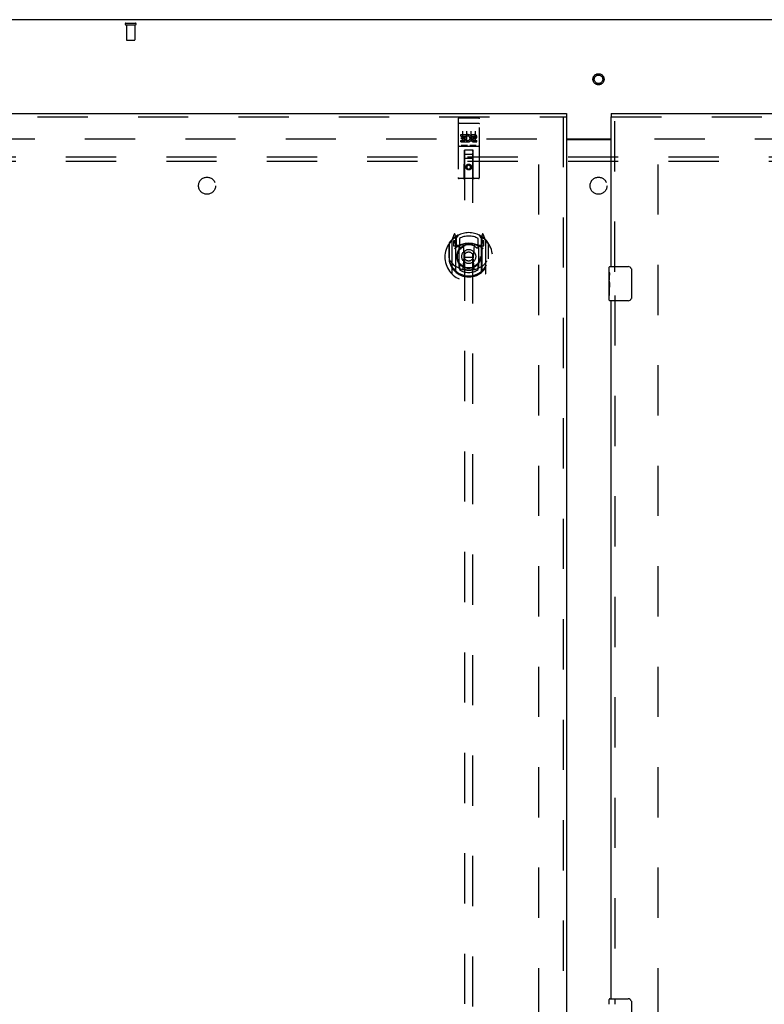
# Model space of a CAD drawing. Header units: inches. Extents: x 0 to 268, y 0 to 174.
# Tile 64 of 77: x 76 to 98, y 99 to 128. Entities that reach past the tile are written whole.
import ezdxf

# ---------------------------------------------------------------- set-up
doc = ezdxf.new("R2010")
doc.units = ezdxf.units.IN
doc.header["$LTSCALE"] = 14.749625
doc.header["$MEASUREMENT"] = 0
doc.linetypes.add('HIDDEN', pattern=[0.2, 0.1, -0.1])
doc.layers.get('0').update_dxf_attribs({"linetype": 'CONTINUOUS'})
for name, color, linetype in [('DEFAULT_2', 8, 'HIDDEN'), ('LEFTHAND_DOOR_ASSEMBLY', 7, 'CONTINUOUS'), ('RIGHTHAND_DOOR_ASSEMBLY', 7, 'CONTINUOUS'), ('SUBPANEL', 7, 'CONTINUOUS')]:
    doc.layers.add(name, color=color, linetype=linetype)

msp = doc.modelspace()

# ---------------------------------------------------------------- linework, layer by layer
at = {"color": 3, "linetype": 'Continuous'}
for p, q in [((131.856, 128.407), (54.21, 128.407)), ((92.096, 124.907), (93.408, 124.907)), ((92.096, 124.892), (93.408, 124.892))]:
    msp.add_line(p, q, dxfattribs=at)
at = {"layer": 'DEFAULT_2', "color": 8, "linetype": 'HIDDEN'}
for p, q in [((79.148, 128.303), (79.432, 128.303)), ((79.148, 128.26), (79.432, 128.26)), ((79.166, 128.26), (79.166, 127.813)), ((79.414, 128.26), (79.414, 127.813)), ((79.176, 127.803), (79.404, 127.803)), ((57.297, 124.907), (91.387, 124.907)), ((91.283, 51.886), (91.283, 124.928)), ((94.679, 124.907), (128.769, 124.907)), ((94.783, 51.886), (94.783, 124.928))]:
    msp.add_line(p, q, dxfattribs=at)
for radius in [0.164, 0.124]:
    msp.add_circle((93.033, 126.657), radius, dxfattribs=at)
for centre, radius, start, end in [((79.148, 128.282), 0.0215, 90, 270), ((79.432, 128.282), 0.0215, 270, 90), ((79.176, 127.813), 0.01, 180, 270), ((79.404, 127.813), 0.01, 270, 360)]:
    msp.add_arc(centre, radius, start, end, dxfattribs=at)
at = {"layer": 'LEFTHAND_DOOR_ASSEMBLY', "color": 3, "linetype": 'Continuous'}
for p, q in [((55.908, 125.657), (92.096, 125.657)), ((92.096, 125.553), (92.096, 51.261))]:
    msp.add_line(p, q, dxfattribs=at)
at = {"layer": 'LEFTHAND_DOOR_ASSEMBLY', "color": 8, "linetype": 'HIDDEN'}
for p, q in [((55.908, 125.553), (92.096, 125.553)), ((88.908, 125.495), (88.908, 123.77)), ((88.938, 125.525), (89.503, 125.525)), ((89.533, 123.77), (89.533, 125.495)), ((91.992, 125.553), (91.992, 51.261)), ((88.925, 125.366), (88.924, 125.366)), ((88.926, 125.366), (88.925, 125.366)), ((88.926, 125.366), (88.926, 125.366)), ((88.927, 125.366), (88.926, 125.366)), ((88.928, 125.366), (88.927, 125.366)), ((88.929, 125.366), (88.928, 125.366)), ((88.93, 125.366), (88.929, 125.366)), ((88.93, 125.366), (88.93, 125.366)), ((88.931, 125.366), (88.93, 125.366)), ((88.932, 125.366), (88.931, 125.366)), ((88.933, 125.367), (88.932, 125.366)), ((88.934, 125.367), (88.933, 125.367)), ((88.935, 125.367), (88.934, 125.367)), ((88.935, 125.367), (88.935, 125.367)), ((88.936, 125.367), (88.935, 125.367)), ((88.937, 125.367), (88.936, 125.367)), ((88.938, 125.367), (88.937, 125.367)), ((88.938, 125.367), (89.503, 125.367)), ((89.503, 125.367), (89.504, 125.367)), ((89.504, 125.367), (89.505, 125.367)), ((89.505, 125.367), (89.506, 125.367)), ((89.506, 125.367), (89.507, 125.367)), ((89.507, 125.367), (89.507, 125.367)), ((89.507, 125.367), (89.508, 125.367)), ((89.508, 125.367), (89.509, 125.367)), ((89.509, 125.367), (89.51, 125.366)), ((89.51, 125.366), (89.511, 125.366)), ((89.511, 125.366), (89.512, 125.366)), ((89.512, 125.366), (89.512, 125.366)), ((89.512, 125.366), (89.513, 125.366)), ((89.513, 125.366), (89.514, 125.366)), ((89.514, 125.366), (89.515, 125.366)), ((89.515, 125.366), (89.516, 125.366)), ((89.516, 125.366), (89.516, 125.366)), ((88.989, 124.989), (88.989, 125.032)), ((88.989, 125.032), (89.145, 125.032)), ((88.989, 124.989), (89.102, 124.989)), ((89.01, 124.905), (89.01, 124.947)), ((89.01, 124.947), (89.102, 124.947)), ((89.01, 124.905), (89.102, 124.905)), ((89.033, 125.134), (89.033, 124.828)), ((89.102, 124.947), (89.102, 124.989)), ((89.102, 124.861), (89.102, 124.905)), ((89.145, 124.854), (89.145, 125.032)), ((89.169, 124.984), (89.153, 125.023)), ((89.158, 125.134), (89.158, 124.828)), ((89.283, 125.134), (89.283, 124.828)), ((89.301, 124.989), (89.301, 125.032)), ((89.301, 125.032), (89.394, 125.032)), ((89.301, 124.989), (89.394, 124.989)), ((89.361, 124.905), (89.408, 124.905)), ((89.365, 124.946), (89.394, 124.946)), ((89.408, 125.134), (89.408, 124.828)), ((88.938, 124.697), (89.503, 124.697)), ((88.989, 124.819), (88.989, 124.861)), ((88.989, 124.861), (89.102, 124.861)), ((88.989, 124.819), (89.145, 124.819)), ((89.182, 124.713), (89.01, 124.713)), ((89.145, 124.854), (89.158, 124.873)), ((89.145, 124.819), (89.145, 124.831)), ((89.149, 124.829), (89.145, 124.831)), ((89.432, 124.713), (89.26, 124.713)), ((89.365, 124.861), (89.458, 124.861)), ((89.365, 124.819), (89.458, 124.819)), ((89.458, 124.819), (89.458, 124.861)), ((89.091, 123.77), (89.094, 124.58)), ((89.348, 124.33), (89.093, 124.33)), ((89.096, 124.58), (89.094, 124.58)), ((89.096, 124.58), (89.096, 90.578)), ((89.346, 124.58), (89.096, 124.58)), ((89.136, 124.455), (89.306, 124.455)), ((89.346, 90.578), (89.346, 124.58)), ((89.347, 124.58), (89.346, 124.58)), ((89.351, 123.77), (89.347, 124.58)), ((89.221, 124.152), (89.158, 124.115)), ((89.158, 124.115), (89.158, 124.043)), ((89.158, 124.115), (89.168, 124.11)), ((89.158, 124.043), (89.168, 124.049)), ((89.158, 124.043), (89.221, 124.007)), ((89.221, 124.14), (89.168, 124.11)), ((89.168, 124.11), (89.168, 124.049)), ((89.168, 124.049), (89.221, 124.019)), ((89.221, 124.152), (89.221, 124.14)), ((89.283, 124.115), (89.221, 124.152)), ((89.273, 124.11), (89.221, 124.14)), ((89.221, 124.019), (89.273, 124.049)), ((89.221, 124.007), (89.283, 124.043)), ((89.283, 124.115), (89.273, 124.11)), ((89.273, 124.049), (89.273, 124.11)), ((89.283, 124.043), (89.273, 124.049)), ((89.283, 124.043), (89.283, 124.115)), ((89.503, 123.74), (88.938, 123.74)), ((89.221, 124.007), (89.221, 124.019)), ((88.795, 122.105), (88.725, 121.93)), ((88.817, 122.026), (88.817, 122.025)), ((88.817, 122.025), (88.817, 122.025)), ((88.817, 122.025), (88.817, 122.025)), ((88.838, 122.022), (88.824, 122.103)), ((88.838, 121.006), (88.838, 122.022)), ((88.846, 121.975), (88.916, 122.084)), ((88.846, 121.031), (88.846, 122.034)), ((88.848, 122.009), (88.848, 121.802)), ((89.526, 122.084), (89.596, 121.975)), ((89.593, 121.802), (89.593, 122.009)), ((89.596, 121.031), (89.596, 122.034)), ((89.618, 122.103), (89.603, 122.022)), ((89.603, 122.022), (89.603, 121.006)), ((89.625, 122.025), (89.62, 122.028)), ((89.716, 121.93), (89.646, 122.105)), ((88.638, 121.824), (88.638, 121.436)), ((88.646, 121.847), (88.646, 121.389)), ((88.721, 121.919), (88.721, 120.952)), ((88.778, 121.915), (88.778, 121.765)), ((88.846, 121.915), (88.778, 121.915)), ((88.778, 121.765), (88.838, 121.765)), ((88.787, 121.907), (88.816, 121.861)), ((88.938, 121.764), (88.866, 121.764)), ((88.868, 121.782), (88.934, 121.782)), ((88.938, 121.123), (88.938, 121.754)), ((88.946, 121.987), (88.946, 121.734)), ((89.058, 121.78), (89.088, 121.436)), ((89.384, 121.78), (89.353, 121.436)), ((89.496, 121.734), (89.496, 121.987)), ((89.576, 121.764), (89.503, 121.764)), ((89.503, 121.754), (89.503, 121.123)), ((89.507, 121.782), (89.573, 121.782)), ((89.663, 121.915), (89.596, 121.915)), ((89.603, 121.765), (89.663, 121.765)), ((89.626, 121.861), (89.655, 121.907)), ((89.663, 121.765), (89.663, 121.915)), ((89.721, 120.952), (89.721, 121.919)), ((89.796, 121.847), (89.796, 121.389)), ((89.803, 121.436), (89.803, 121.824)), ((88.638, 121.436), (88.653, 121.436)), ((89.058, 121.096), (89.088, 121.436)), ((89.088, 121.436), (89.353, 121.436)), ((89.383, 121.096), (89.353, 121.436)), ((89.803, 121.436), (89.788, 121.436)), ((88.646, 121.389), (88.646, 121.386)), ((88.946, 121.173), (88.946, 121.07)), ((89.496, 121.07), (89.496, 121.173)), ((89.796, 121.389), (89.796, 121.386))]:
    msp.add_line(p, q, dxfattribs=at)
at = {"layer": 'LEFTHAND_DOOR_ASSEMBLY', "color": 7, "linetype": 'Continuous'}
msp.add_line((92.096, 125.657), (92.096, 125.553), dxfattribs=at)
at = {"layer": 'LEFTHAND_DOOR_ASSEMBLY', "color": 8, "linetype": 'HIDDEN'}
for points in [[(88.924, 125.366), (88.924, 125.366), (88.923, 125.366), (88.923, 125.366), (88.923, 125.366), (88.922, 125.366), (88.922, 125.365), (88.922, 125.365), (88.921, 125.365), (88.921, 125.365), (88.921, 125.365), (88.92, 125.365), (88.92, 125.365), (88.92, 125.365), (88.919, 125.365), (88.919, 125.365), (88.919, 125.365), (88.918, 125.365), (88.918, 125.365), (88.918, 125.365), (88.917, 125.365), (88.917, 125.364), (88.917, 125.364), (88.916, 125.364), (88.916, 125.364), (88.916, 125.364), (88.916, 125.364), (88.915, 125.364), (88.915, 125.364), (88.915, 125.364), (88.915, 125.364), (88.914, 125.364), (88.914, 125.364), (88.914, 125.364), (88.914, 125.363), (88.913, 125.363), (88.913, 125.363), (88.913, 125.363), (88.913, 125.363), (88.912, 125.363), (88.912, 125.363), (88.912, 125.363), (88.912, 125.363), (88.912, 125.363), (88.911, 125.363), (88.911, 125.362), (88.911, 125.362), (88.911, 125.362), (88.911, 125.362), (88.911, 125.362), (88.91, 125.362), (88.91, 125.362), (88.91, 125.362), (88.91, 125.362), (88.91, 125.362), (88.91, 125.361), (88.91, 125.361), (88.909, 125.361), (88.909, 125.361), (88.909, 125.361), (88.909, 125.361), (88.909, 125.361), (88.909, 125.361), (88.909, 125.361), (88.909, 125.361), (88.909, 125.36), (88.909, 125.36), (88.909, 125.36), (88.909, 125.36), (88.908, 125.36), (88.908, 125.36), (88.908, 125.36), (88.908, 125.36), (88.908, 125.36), (88.908, 125.36), (88.908, 125.359), (88.908, 125.359), (88.908, 125.359)], [(89.516, 125.366), (89.517, 125.366), (89.517, 125.366), (89.518, 125.366), (89.518, 125.366), (89.519, 125.366), (89.519, 125.366), (89.519, 125.366), (89.52, 125.365), (89.52, 125.365), (89.52, 125.365), (89.521, 125.365), (89.521, 125.365), (89.521, 125.365), (89.522, 125.365), (89.522, 125.365), (89.522, 125.365), (89.523, 125.365), (89.523, 125.365), (89.523, 125.365), (89.524, 125.365), (89.524, 125.365), (89.524, 125.365), (89.525, 125.364), (89.525, 125.364), (89.525, 125.364), (89.525, 125.364), (89.526, 125.364), (89.526, 125.364), (89.526, 125.364), (89.526, 125.364), (89.527, 125.364), (89.527, 125.364), (89.527, 125.364), (89.528, 125.364), (89.528, 125.364), (89.528, 125.363), (89.528, 125.363), (89.528, 125.363), (89.529, 125.363), (89.529, 125.363), (89.529, 125.363), (89.529, 125.363), (89.53, 125.363), (89.53, 125.363), (89.53, 125.363), (89.53, 125.363), (89.53, 125.362), (89.531, 125.362), (89.531, 125.362), (89.531, 125.362), (89.531, 125.362), (89.531, 125.362), (89.531, 125.362), (89.531, 125.362), (89.532, 125.362), (89.532, 125.362), (89.532, 125.361), (89.532, 125.361), (89.532, 125.361), (89.532, 125.361), (89.532, 125.361), (89.532, 125.361), (89.533, 125.361), (89.533, 125.361), (89.533, 125.361), (89.533, 125.361), (89.533, 125.36), (89.533, 125.36), (89.533, 125.36), (89.533, 125.36), (89.533, 125.36), (89.533, 125.36), (89.533, 125.36), (89.533, 125.36), (89.533, 125.36), (89.533, 125.36), (89.533, 125.359), (89.533, 125.359), (89.533, 125.359)], [(89.01, 124.713), (89.01, 124.713), (89.009, 124.713), (89.009, 124.713), (89.009, 124.713), (89.009, 124.713), (89.009, 124.713), (89.008, 124.713), (89.008, 124.713), (89.008, 124.713), (89.008, 124.713), (89.008, 124.713), (89.008, 124.713), (89.007, 124.713), (89.007, 124.713), (89.007, 124.713), (89.007, 124.713), (89.007, 124.713), (89.007, 124.713), (89.006, 124.713), (89.006, 124.713), (89.006, 124.713), (89.006, 124.713), (89.006, 124.713), (89.006, 124.713), (89.006, 124.713), (89.005, 124.713), (89.005, 124.713), (89.005, 124.713), (89.005, 124.713), (89.005, 124.713), (89.005, 124.713), (89.005, 124.713), (89.005, 124.713), (89.004, 124.713), (89.004, 124.713), (89.004, 124.713), (89.004, 124.713), (89.004, 124.714), (89.004, 124.714), (89.004, 124.714), (89.004, 124.714), (89.004, 124.714), (89.004, 124.714), (89.003, 124.714), (89.003, 124.714), (89.003, 124.714)], [(89.188, 124.714), (89.188, 124.714), (89.188, 124.714), (89.188, 124.714), (89.188, 124.714), (89.188, 124.714), (89.188, 124.714), (89.188, 124.714), (89.188, 124.714), (89.187, 124.713), (89.187, 124.713), (89.187, 124.713), (89.187, 124.713), (89.187, 124.713), (89.187, 124.713), (89.187, 124.713), (89.187, 124.713), (89.187, 124.713), (89.186, 124.713), (89.186, 124.713), (89.186, 124.713), (89.186, 124.713), (89.186, 124.713), (89.186, 124.713), (89.186, 124.713), (89.185, 124.713), (89.185, 124.713), (89.185, 124.713), (89.185, 124.713), (89.185, 124.713), (89.185, 124.713), (89.185, 124.713), (89.184, 124.713), (89.184, 124.713), (89.184, 124.713), (89.184, 124.713), (89.184, 124.713), (89.184, 124.713), (89.183, 124.713), (89.183, 124.713), (89.183, 124.713), (89.183, 124.713), (89.183, 124.713), (89.182, 124.713), (89.182, 124.713), (89.182, 124.713)], [(89.26, 124.713), (89.26, 124.713), (89.259, 124.713), (89.259, 124.713), (89.259, 124.713), (89.259, 124.713), (89.259, 124.713), (89.258, 124.713), (89.258, 124.713), (89.258, 124.713), (89.258, 124.713), (89.258, 124.713), (89.258, 124.713), (89.257, 124.713), (89.257, 124.713), (89.257, 124.713), (89.257, 124.713), (89.257, 124.713), (89.257, 124.713), (89.256, 124.713), (89.256, 124.713), (89.256, 124.713), (89.256, 124.713), (89.256, 124.713), (89.256, 124.713), (89.256, 124.713), (89.255, 124.713), (89.255, 124.713), (89.255, 124.713), (89.255, 124.713), (89.255, 124.713), (89.255, 124.713), (89.255, 124.713), (89.255, 124.713), (89.254, 124.713), (89.254, 124.713), (89.254, 124.713), (89.254, 124.713), (89.254, 124.714), (89.254, 124.714), (89.254, 124.714), (89.254, 124.714), (89.254, 124.714), (89.254, 124.714), (89.253, 124.714), (89.253, 124.714), (89.253, 124.714)], [(89.438, 124.714), (89.438, 124.714), (89.438, 124.714), (89.438, 124.714), (89.438, 124.714), (89.438, 124.714), (89.438, 124.714), (89.438, 124.714), (89.438, 124.714), (89.437, 124.713), (89.437, 124.713), (89.437, 124.713), (89.437, 124.713), (89.437, 124.713), (89.437, 124.713), (89.437, 124.713), (89.437, 124.713), (89.437, 124.713), (89.436, 124.713), (89.436, 124.713), (89.436, 124.713), (89.436, 124.713), (89.436, 124.713), (89.436, 124.713), (89.436, 124.713), (89.435, 124.713), (89.435, 124.713), (89.435, 124.713), (89.435, 124.713), (89.435, 124.713), (89.435, 124.713), (89.435, 124.713), (89.434, 124.713), (89.434, 124.713), (89.434, 124.713), (89.434, 124.713), (89.434, 124.713), (89.434, 124.713), (89.433, 124.713), (89.433, 124.713), (89.433, 124.713), (89.433, 124.713), (89.433, 124.713), (89.432, 124.713), (89.432, 124.713), (89.432, 124.713)], [(88.688, 121.322), (88.691, 121.317), (88.694, 121.312), (88.697, 121.307), (88.7, 121.303), (88.703, 121.298), (88.706, 121.294), (88.708, 121.29), (88.711, 121.286), (88.714, 121.282), (88.716, 121.279), (88.719, 121.275), (88.721, 121.272), (88.723, 121.269), (88.726, 121.265), (88.728, 121.262), (88.73, 121.26), (88.732, 121.257), (88.734, 121.254), (88.736, 121.252), (88.739, 121.249), (88.741, 121.247), (88.743, 121.245), (88.744, 121.242), (88.746, 121.24), (88.748, 121.238), (88.75, 121.236), (88.752, 121.234), (88.754, 121.233), (88.755, 121.231), (88.757, 121.229), (88.759, 121.228), (88.76, 121.226), (88.762, 121.225), (88.763, 121.223), (88.765, 121.222), (88.766, 121.221)], [(89.675, 121.221), (89.677, 121.222), (89.678, 121.223), (89.68, 121.225), (89.681, 121.226), (89.683, 121.228), (89.685, 121.229), (89.686, 121.231), (89.688, 121.233), (89.69, 121.234), (89.692, 121.236), (89.693, 121.238), (89.695, 121.24), (89.697, 121.242), (89.699, 121.245), (89.701, 121.247), (89.703, 121.249), (89.705, 121.252), (89.707, 121.254), (89.709, 121.257), (89.711, 121.26), (89.714, 121.262), (89.716, 121.265), (89.718, 121.269), (89.721, 121.272), (89.723, 121.275), (89.725, 121.279), (89.728, 121.282), (89.73, 121.286), (89.733, 121.29), (89.736, 121.294), (89.739, 121.298), (89.741, 121.302), (89.744, 121.307), (89.747, 121.312), (89.75, 121.317), (89.753, 121.322)], [(89.409, 121.079), (89.403, 121.077), (89.398, 121.076), (89.393, 121.075), (89.387, 121.073), (89.382, 121.072), (89.376, 121.071), (89.371, 121.069), (89.365, 121.068), (89.36, 121.067), (89.354, 121.066), (89.349, 121.065), (89.343, 121.064), (89.338, 121.063), (89.332, 121.062), (89.327, 121.061), (89.321, 121.06), (89.316, 121.06), (89.31, 121.059), (89.305, 121.058), (89.299, 121.058), (89.293, 121.057), (89.288, 121.056), (89.282, 121.056), (89.277, 121.055), (89.271, 121.055), (89.266, 121.055), (89.26, 121.054), (89.254, 121.054), (89.249, 121.054), (89.243, 121.054), (89.238, 121.053), (89.232, 121.053), (89.226, 121.053), (89.221, 121.053), (89.215, 121.053), (89.21, 121.053), (89.204, 121.053), (89.198, 121.054), (89.193, 121.054), (89.187, 121.054), (89.182, 121.054), (89.176, 121.055), (89.17, 121.055), (89.165, 121.055), (89.159, 121.056), (89.154, 121.056), (89.148, 121.057), (89.143, 121.058), (89.137, 121.058), (89.131, 121.059), (89.126, 121.06), (89.12, 121.06), (89.115, 121.061), (89.109, 121.062), (89.104, 121.063), (89.098, 121.064), (89.093, 121.065), (89.087, 121.066), (89.082, 121.067), (89.076, 121.068), (89.071, 121.069), (89.065, 121.071), (89.06, 121.072), (89.055, 121.073), (89.049, 121.075), (89.044, 121.076), (89.038, 121.077), (89.033, 121.079)]]:
    msp.add_lwpolyline(points, dxfattribs=at)
for centre, radius in [((89.221, 124.08), 0.085), ((89.221, 124.08), 0.0845), ((89.221, 121.454), 0.35), ((89.221, 121.454), 0.335), ((89.221, 121.454), 0.205), ((89.221, 121.454), 0.133)]:
    msp.add_circle(centre, radius, dxfattribs=at)
for centre, radius, start, end in [((88.938, 125.495), 0.03, 90, 180), ((89.503, 125.495), 0.03, 0, 90), ((89.195, 124.925), 0.107, 244.2636, 113.4027), ((89.195, 124.925), 0.0639, 234.8895, 113.4026), ((89.365, 124.882), 0.0635, 90, 270), ((89.365, 124.883), 0.0219, 100.307, 270), ((89.394, 124.968), 0.0644, 282.2995, 90.0775), ((89.394, 124.968), 0.0219, 269.9011, 90), ((88.938, 124.667), 0.03, 90, 180), ((89.503, 124.667), 0.03, 0, 90), ((89.136, 124.54), 0.04, 90, 180), ((89.136, 124.495), 0.04, 180, 270), ((89.306, 124.54), 0.04, 0, 90), ((89.306, 124.495), 0.04, 270, 360), ((88.938, 123.77), 0.03, 180, 270), ((89.061, 123.77), 0.03, 270, 360), ((89.381, 123.77), 0.03, 180, 270), ((89.503, 123.77), 0.03, 270, 360), ((89.221, 121.436), 0.7, 125.5126, 54.4874), ((89.221, 121.454), 0.7, 35.2961, 144.7039), ((88.809, 122.1), 0.015, 10, 158.1959), ((88.826, 121.989), 0.02, 0, 125.5126), ((88.828, 122.009), 0.02, 0, 125.2543), ((88.866, 122.034), 0.02, 121.4688, 179.9992), ((89.221, 121.454), 0.6, 62.7204, 117.2796), ((89.576, 122.034), 0.02, 0, 58.5295), ((89.613, 122.009), 0.02, 54.7457, 180), ((89.616, 121.989), 0.02, 54.4874, 180), ((89.632, 122.1), 0.015, 21.8041, 170), ((88.666, 121.847), 0.02, 144.7039, 180), ((88.736, 121.919), 0.015, 135.0748, 180), ((88.791, 121.91), 0.005, 90, 212.6792), ((89.221, 121.123), 0.7, 53.2319, 126.7681), ((88.658, 121.76), 0.188, 0, 32.6792), ((88.866, 121.784), 0.02, 180, 270), ((88.868, 121.802), 0.02, 180, 270), ((88.934, 121.802), 0.02, 270, 293.464), ((88.953, 121.754), 0.015, 112.9863, 180), ((89.221, 121.141), 0.7, 66.536, 113.464), ((88.976, 121.734), 0.03, 180, 311.1261), ((89.221, 121.454), 0.343, 48.8739, 131.1261), ((89.038, 121.778), 0.02, 5.0796, 105.6131), ((89.404, 121.778), 0.02, 74.3869, 174.9204), ((89.466, 121.734), 0.03, 228.8739, 360), ((89.488, 121.754), 0.015, 0, 67.0137), ((89.507, 121.802), 0.02, 246.536, 270), ((89.573, 121.802), 0.02, 270, 360), ((89.576, 121.784), 0.02, 270, 360), ((89.784, 121.76), 0.188, 147.3208, 180), ((89.651, 121.91), 0.005, 327.3208, 90), ((89.706, 121.919), 0.015, 0, 44.9252), ((89.776, 121.847), 0.02, 0, 35.2961), ((89.221, 121.438), 0.583, 180.2464, 359.7536), ((88.666, 121.389), 0.02, 180, 187.6622), ((89.221, 121.464), 0.58, 187.6622, 352.3378), ((89.221, 121.753), 0.7, 229.529, 310.471), ((88.976, 121.173), 0.03, 48.8739, 180), ((89.221, 121.454), 0.343, 228.8739, 311.1261), ((89.466, 121.173), 0.03, 0, 131.1261), ((89.776, 121.389), 0.02, 352.3378, 360), ((88.736, 120.952), 0.015, 180, 224.9252), ((88.853, 121.006), 0.015, 180, 229.6413), ((88.866, 121.031), 0.02, 180, 230.6594), ((88.953, 121.123), 0.015, 180, 247.0137), ((89.221, 121.464), 0.48, 235.0461, 304.9539), ((89.038, 121.098), 0.02, 254.4248, 354.9204), ((89.403, 121.098), 0.02, 185.0796, 285.5752), ((89.488, 121.123), 0.015, 292.9863, 360), ((89.576, 121.031), 0.02, 309.3378, 359.9984), ((89.588, 121.006), 0.015, 310.3587, 360), ((89.706, 120.952), 0.015, 315.0748, 360)]:
    msp.add_arc(centre, radius, start, end, dxfattribs=at)
at = {"layer": 'RIGHTHAND_DOOR_ASSEMBLY', "color": 7, "linetype": 'Continuous'}
for p, q in [((93.408, 125.657), (93.408, 125.553)), ((93.348, 120.997), (93.348, 121.142)), ((93.363, 121.157), (93.903, 121.157)), ((93.348, 120.739), (93.348, 120.996)), ((93.354, 120.94), (93.348, 120.94)), ((93.355, 120.772), (93.355, 120.909)), ((94.003, 121.057), (94.003, 120.257)), ((93.348, 120.772), (93.355, 120.772)), ((93.348, 120.172), (93.348, 120.736)), ((93.35, 120.709), (93.348, 120.709)), ((93.348, 120.578), (93.354, 120.578)), ((93.348, 120.542), (93.355, 120.542)), ((93.348, 120.479), (93.355, 120.479)), ((93.348, 120.311), (93.355, 120.311)), ((93.355, 120.311), (93.355, 120.542)), ((93.903, 120.157), (93.363, 120.157)), ((93.348, 99.497), (93.348, 99.642)), ((93.363, 99.657), (93.903, 99.657)), ((94.003, 99.557), (94.003, 98.757))]:
    msp.add_line(p, q, dxfattribs=at)
at = {"layer": 'RIGHTHAND_DOOR_ASSEMBLY', "color": 3, "linetype": 'Continuous'}
for p, q in [((93.408, 125.657), (129.596, 125.657)), ((93.408, 121.157), (93.408, 125.553)), ((93.408, 99.657), (93.408, 120.157))]:
    msp.add_line(p, q, dxfattribs=at)
at = {"layer": 'RIGHTHAND_DOOR_ASSEMBLY', "color": 8, "linetype": 'HIDDEN'}
for p, q in [((93.408, 125.553), (129.596, 125.553)), ((93.512, 121.002), (93.512, 125.553)), ((93.512, 120.312), (93.512, 99.502))]:
    msp.add_line(p, q, dxfattribs=at)
at = {"layer": 'RIGHTHAND_DOOR_ASSEMBLY', "color": 7, "linetype": 'Continuous'}
for points in [[(93.348, 120.996), (93.348, 120.993), (93.349, 120.988), (93.349, 120.983), (93.351, 120.97)], [(93.351, 120.97), (93.352, 120.962), (93.353, 120.954), (93.354, 120.945)], [(93.354, 120.945), (93.354, 120.936), (93.355, 120.927), (93.355, 120.918), (93.355, 120.909)], [(93.997, 121.093), (93.999, 121.088), (94, 121.082), (94.001, 121.076), (94.002, 121.07), (94.003, 121.063), (94.003, 121.057)], [(93.348, 120.739), (93.348, 120.731), (93.349, 120.722), (93.35, 120.711)], [(93.35, 120.711), (93.353, 120.678), (93.353, 120.666), (93.354, 120.653), (93.355, 120.641), (93.355, 120.628), (93.355, 120.615), (93.355, 120.602), (93.355, 120.59), (93.354, 120.577), (93.353, 120.565), (93.353, 120.553)], [(94.003, 120.257), (94.003, 120.251), (94.002, 120.245), (94.001, 120.239), (94, 120.233), (93.999, 120.227), (93.997, 120.221)], [(93.997, 99.593), (93.999, 99.588), (94, 99.582), (94.001, 99.576), (94.002, 99.57), (94.003, 99.563), (94.003, 99.557)]]:
    msp.add_lwpolyline(points, dxfattribs=at)
for centre, radius, start, end in [((93.363, 121.142), 0.015, 90, 180), ((93.903, 121.057), 0.1, 21.1999, 90), ((93.363, 120.172), 0.015, 180, 270), ((93.903, 120.257), 0.1, 270, 338.7946), ((93.363, 99.642), 0.015, 90, 180), ((93.903, 99.557), 0.1, 21.1999, 90)]:
    msp.add_arc(centre, radius, start, end, dxfattribs=at)
msp.add_ellipse((93.611, 120.573), major_axis=(0.263, 0), ratio=0.432808, start_param=3.141593, end_param=3.321581, dxfattribs=at)
at = {"layer": 'SUBPANEL', "color": 8, "linetype": 'HIDDEN'}
for p, q in [((59.69, 124.376), (126.377, 124.376)), ((59.69, 124.251), (126.377, 124.251))]:
    msp.add_line(p, q, dxfattribs=at)
for centre in [(81.533, 123.532), (93.033, 123.532)]:
    msp.add_circle(centre, 0.25, dxfattribs=at)

doc.saveas('drawing.dxf')
